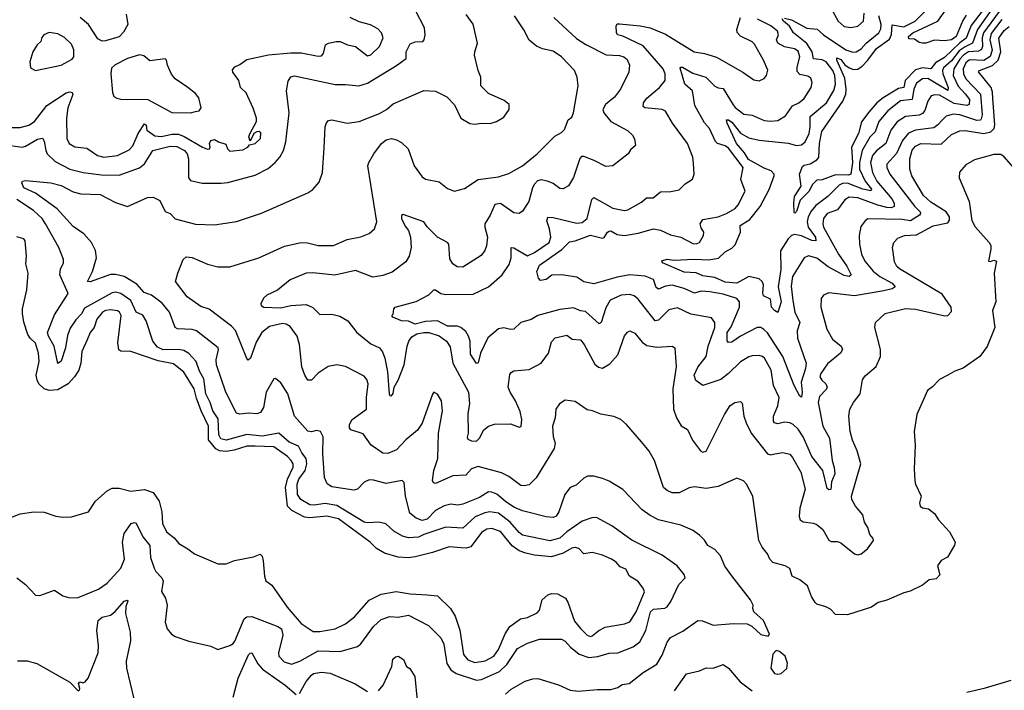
# Model space of a CAD drawing. Extents: x 1933546 to 2138868, y 524910 to 667279.
# Tile 224 of 256: x 2041121 to 2046906, y 607144 to 611083. Entities that reach past the tile are written whole.
import ezdxf

# ---------------------------------------------------------------- set-up
doc = ezdxf.new("R2010")
doc.units = 0

msp = doc.modelspace()

# ---------------------------------------------------------------- linework, layer by layer
at = {"layer": '0CON10XD'}
for points in [[(2046806.4, 611175), (2046711.6, 611048.4), (2046695, 611008.9), (2046682, 610975), (2046645, 610948), (2046555, 610861.6), (2046500.8, 610829.2), (2046475, 610794.6), (2046425, 610801.2), (2046385, 610788.4), (2046323.1, 610725), (2046314.8, 610685.2), (2046285, 610678.8), (2046194.8, 610625), (2046156.8, 610595), (2046109.6, 610540.4), (2046067.2, 610482.8), (2046050, 610415), (2046008.8, 610335), (2046013.6, 610245), (2046003.3, 610175), (2045989.6, 610170.4), (2045915, 610172.3), (2045835, 610143.1), (2045805, 610140), (2045778.6, 610115), (2045756.5, 610073.5), (2045706.7, 610023.3), (2045685, 609956), (2045675, 609947.5), (2045670.7, 609950.7), (2045668.9, 610005), (2045673.3, 610045), (2045711.5, 610105), (2045703.4, 610175), (2045719.8, 610220.2), (2045730.7, 610229.3), (2045765, 610236.2), (2045805, 610260.4), (2045816.3, 610273.6), (2045820.6, 610355), (2045833.5, 610426.5), (2045956.5, 610603.5), (2045974, 610646), (2045977.7, 610675), (2045968.6, 610738.6), (2045921.8, 610845), (2045921.4, 610858.6), (2045945, 610849.2), (2045968.5, 610818.5), (2045995, 610800.2), (2046020.7, 610790.7), (2046045, 610792.4), (2046070.3, 610809.7), (2046103.3, 610845), (2046155, 610914.7), (2046231, 610969), (2046243.8, 610996.2), (2046246.5, 611053.5), (2046315, 611040.4), (2046381.2, 611075), (2046539.8, 611235)], [(2046842.4, 611157.6), (2046748.7, 611025), (2046718.3, 610945), (2046675, 610924.5), (2046640.8, 610899.2), (2046595, 610841.7), (2046549.4, 610800.6), (2046542.3, 610785), (2046544.5, 610765), (2046575.8, 610684.2), (2046575, 610667.5), (2046456.9, 610736.9), (2046424.3, 610735.7), (2046389.8, 610710.2), (2046374.8, 610675.2), (2046364.8, 610615.2), (2046295, 610606.8), (2046222, 610548), (2046169.5, 610485), (2046146.3, 610425), (2046116.7, 610393.3), (2046071.5, 610315), (2046055.4, 610245), (2046054.2, 610205), (2046087.4, 610135), (2046125, 610087.1), (2046122.3, 610077.7), (2046075, 610088.6), (2045985, 610122), (2045955, 610120.5), (2045935, 610112), (2045868.8, 610045), (2045798.1, 609991.9), (2045770.9, 609959.1), (2045753.2, 609925), (2045748.5, 609895), (2045753.4, 609865), (2045797.4, 609805), (2045799.2, 609785), (2045775, 609786.8), (2045715, 609814.2), (2045672.3, 609822.3), (2045655, 609815.8), (2045636.7, 609795), (2045590.7, 609725), (2045593.8, 609615), (2045576.5, 609515), (2045594.3, 609425), (2045575, 609362.9), (2045555, 609374.6), (2045537.9, 609395), (2045532, 609442), (2045491.1, 609461.1), (2045486.6, 609476.6), (2045491, 609525), (2045483.4, 609545), (2045465, 609561.2), (2045405, 609574.2), (2045335.4, 609534.6), (2045265, 609541.1), (2045205, 609569.1), (2045135, 609578.6), (2045095, 609596.9), (2045025, 609600.8), (2044898, 609655), (2044893.3, 609666.7), (2044925, 609676.9), (2044965, 609670), (2045085, 609676.2), (2045168, 609672)], [(2045888.1, 611148.1), (2045928.9, 611075), (2045965, 611043.8), (2046005, 611036.2), (2046045.3, 611044.7), (2046078.2, 611075), (2046081.9, 611121.9)], [(2046681, 611109), (2046661.2, 611078.8), (2046622.1, 610985), (2046595, 610964.8), (2046555, 610958.1), (2046495, 610963.3), (2046445, 610944.4), (2046425, 610944.2), (2046405, 610950), (2046378.6, 610968.6), (2046345, 610970.8), (2046342.9, 610985), (2046367.8, 611005), (2046515.6, 611074.4), (2046586.3, 611173.7)], [(2041025, 610350.7), (2041135, 610334), (2041155, 610339.3), (2041225, 610380.8), (2041255, 610386.9), (2041265, 610370), (2041274, 610315), (2041283.1, 610295), (2041330.1, 610250.1), (2041416, 610206), (2041495, 610186.2), (2041602.6, 610172.6), (2041705, 610170.4), (2041825, 610212), (2041855, 610237.3), (2041904.3, 610315), (2042005, 610341.1), (2042045, 610338.6), (2042089.6, 610315), (2042106.1, 610295), (2042113.4, 610265), (2042113.8, 610155), (2042125, 610139.4), (2042193, 610123), (2042305, 610121.9), (2042345, 610127.1), (2042505, 610169.5), (2042580.8, 610209.2), (2042622.9, 610245), (2042650, 610275), (2042671.9, 610315), (2042684.4, 610365), (2042704.5, 610535), (2042689.3, 610665), (2042697.6, 610722.4), (2042715, 610747.3), (2042735, 610752.3), (2042975, 610701.8), (2043035, 610702.7), (2043114.5, 610694.5), (2043165, 610710), (2043335, 610814.4), (2043391.5, 610855), (2043391.7, 610895), (2043415, 610940.3), (2043445, 610953.4), (2043490, 610955), (2043498, 610965), (2043504.2, 610995), (2043500, 611035), (2043446.9, 611136.9)], [(2041075, 610450.2), (2041125, 610449.8), (2041175, 610463.6), (2041207.3, 610485), (2041281, 610579), (2041395, 610653.8), (2041415, 610658.5), (2041429.2, 610655), (2041434.4, 610644.4), (2041404.2, 610565), (2041395.3, 610505), (2041397.9, 610385), (2041411.1, 610355), (2041445.9, 610335.9), (2041515, 610329.1), (2041578.9, 610285), (2041615, 610276.2), (2041695.6, 610284.4), (2041765, 610317.9), (2041786.9, 610343.1), (2041817.1, 610415), (2041855, 610471.9), (2041865, 610463.3), (2041867.5, 610435), (2041915, 610401), (2041955, 610396.6), (2042015, 610410.8), (2042055, 610410.3), (2042087.6, 610397.6), (2042195, 610333.4), (2042225, 610323.3), (2042235.5, 610324.5), (2042240.8, 610335), (2042235.8, 610355), (2042245, 610373.8), (2042265, 610380), (2042290, 610365), (2042332.3, 610352.3), (2042341.9, 610325), (2042355, 610311.5), (2042432.1, 610317.9), (2042462.5, 610335), (2042471.7, 610348.3), (2042505, 610356.2), (2042535.6, 610385), (2042538.6, 610418.6), (2042526.1, 610426.1), (2042515, 610424), (2042496.1, 610413.9), (2042475, 610370), (2042467.5, 610395), (2042473, 610413), (2042512.5, 610485), (2042512.5, 610505), (2042493.6, 610563.6), (2042452.7, 610652.7), (2042419.2, 610685), (2042409.5, 610725), (2042374.2, 610775), (2042371.7, 610788.3), (2042384.6, 610805.4), (2042415, 610819.4), (2042455, 610848.9), (2042583.1, 610876.9), (2042715, 610888.9), (2042775, 610888.2), (2042875, 610868.5), (2042895, 610871.4), (2042906.2, 610885), (2042918.8, 610935), (2042935, 610945.7), (2042980, 610955), (2043005, 610954.3), (2043046.3, 610936.3), (2043095, 610924.7), (2043165, 610870), (2043185, 610877.5), (2043235.6, 610925), (2043256.6, 610976.6), (2043247.5, 611005), (2043225, 611029.2), (2043182.8, 611052.8), (2043115, 611070.8), (2043063.3, 611095)], [(2043975, 607122.5), (2044009.3, 607150.7), (2044091.1, 607198.9), (2044135, 607212.5), (2044165, 607213.5), (2044286.3, 607176.3), (2044355, 607145.8), (2044405, 607139.2), (2044515, 607149.2), (2044595, 607148.6), (2044635, 607161.4), (2044660.8, 607179.2), (2044701.2, 607185), (2044785, 607249.4), (2044865, 607298), (2044895, 607350.8), (2044925, 607428), (2044945, 607454.3), (2045017.8, 607492.2), (2045105, 607554.2), (2045132.7, 607552.7), (2045195, 607527.8), (2045315, 607536.7), (2045395, 607534.3), (2045421.7, 607521.7), (2045475, 607472), (2045518, 607462), (2045526.7, 607475), (2045491.4, 607555), (2045434.5, 607605), (2045428, 607625), (2045431.2, 607645), (2045415.5, 607675.5), (2045305, 607816), (2045263.4, 607873.4), (2045237.5, 607935), (2045205, 607972), (2045164.5, 607994.5), (2045145, 608026.7), (2045115.6, 608055.6), (2045073.8, 608085), (2045005, 608114.3), (2044875, 608145.4), (2044825, 608170.4), (2044778.1, 608205), (2044665, 608324.2), (2044585, 608372.9), (2044545, 608389.2), (2044495, 608402.9), (2044457.3, 608402.7), (2044435, 608391.2), (2044390.9, 608349.1), (2044355, 608335.5), (2044323.6, 608295), (2044288.3, 608191.7), (2044272.2, 608167.8), (2044255, 608159.5), (2044215, 608162.9), (2044075, 608197.8), (2044025, 608220), (2043975, 608253.2), (2043925, 608296.4), (2043895, 608308.4), (2043875, 608309.3), (2043823.1, 608276.9), (2043725, 608237.6), (2043695, 608231.2), (2043655, 608237.8), (2043615, 608228), (2043565, 608200.8), (2043515, 608148.7), (2043485, 608142.1), (2043450, 608155), (2043413.2, 608185), (2043387.9, 608285), (2043380, 608365), (2043367.5, 608377.5), (2043275, 608358.2), (2043198.9, 608378.9), (2043175, 608379.6), (2043145, 608366.2), (2043105, 608325.6), (2043085, 608320), (2042955, 608338.5), (2042927.3, 608357.3), (2042912.9, 608395), (2042903.1, 608535), (2042903.4, 608633.4), (2042888.6, 608665), (2042865, 608669.6), (2042835, 608662), (2042815, 608666.4), (2042735.4, 608755), (2042696.1, 608886.1), (2042655, 608950.5), (2042625, 608975.7), (2042615, 608973.3), (2042568.5, 608895), (2042553.3, 608805), (2042536, 608775), (2042515, 608768.9), (2042465, 608772.8), (2042415.5, 608765.5), (2042395, 608772), (2042331.6, 608895), (2042277.5, 609055), (2042274.6, 609085), (2042289.4, 609145), (2042286.7, 609155), (2042160.8, 609255), (2042135, 609263.2), (2042048, 609268), (2042034.6, 609274.6), (2042000.4, 609365), (2041957.4, 609417.4), (2041894.8, 609464.8), (2041851.6, 609481.6), (2041810.3, 609530.3), (2041735.4, 609575.4), (2041685, 609587.3), (2041654.1, 609585.9), (2041535, 609543.5), (2041518.8, 609545), (2041548.2, 609605), (2041572.7, 609685), (2041566.7, 609726.7), (2041543.5, 609775), (2041497.8, 609825), (2041435, 609868.5), (2041341.3, 609971.3), (2041213.5, 610063.5), (2041145, 610094.5), (2041134.3, 610125), (2041137.5, 610135), (2041155, 610139.4), (2041304.6, 610125.4), (2041365, 610109.7), (2041435, 610071.6), (2041480.5, 610059.5), (2041595, 610056.7), (2041685, 610009.2), (2041755, 609985.5), (2041871.6, 610038.4), (2041905, 610040.9), (2041945, 610020.4), (2041975, 609957.1), (2042005.3, 609945.3), (2042034.1, 609914.1), (2042155, 609882.5), (2042265, 609877.9), (2042395, 609898.5), (2042542.8, 609947.2), (2042814.3, 610065.7), (2042844.3, 610085.7), (2042881.2, 610128.8), (2042900.8, 610185), (2042909.4, 610330.6), (2042916.4, 610453.6), (2042923.6, 610476.4), (2042935, 610490), (2042955, 610495.8), (2043045, 610475.7), (2043115.9, 610485.9), (2043235, 610532.7), (2043275.7, 610555), (2043315, 610588.9), (2043495, 610668.1), (2043565, 610662.9), (2043630.3, 610630.3), (2043675, 610582.5), (2043713.3, 610505), (2043765, 610473.8), (2043795, 610468.8), (2043835, 610476.2), (2043885, 610474), (2043922.5, 610485), (2043965, 610511.2), (2043996.7, 610555), (2043996.7, 610585), (2043967.7, 610607.7), (2043875, 610650), (2043830, 610695), (2043830, 610745), (2043814, 610785), (2043794.2, 610875), (2043794.4, 610895), (2043810, 610945), (2043785, 611056.7), (2043744.4, 611114.4)], [(2041746.4, 611115), (2041756.2, 611055), (2041730.8, 611009.2), (2041705, 610982.5), (2041625, 610958.5), (2041605, 610956.4), (2041581.2, 610971.2), (2041526, 611055), (2041475.9, 611095.9)], [(2044773.4, 608603.4), (2044686.7, 608705), (2044652.5, 608735), (2044612.3, 608752.3), (2044535, 608765.8), (2044486.4, 608786.4), (2044455, 608792.5), (2044385, 608840), (2044325, 608848), (2044293, 608827), (2044272, 608795), (2044267.5, 608745), (2044252.3, 608695), (2044255.6, 608635), (2044267.5, 608595), (2044262.2, 608565), (2044155, 608392), (2044115, 608350.6), (2044085.4, 608344.6), (2044065, 608348.2), (2043995, 608400.5), (2043952.5, 608422.5), (2043815, 608458.5), (2043775, 608444.4), (2043741.8, 608408.2), (2043665, 608403.6), (2043565, 608358.6), (2043552.7, 608362.7), (2043546.7, 608376.7), (2043554.4, 608434.4), (2043578.5, 608505), (2043581.1, 608655), (2043606.2, 608785), (2043598.5, 608845), (2043575, 608884), (2043555, 608895.8), (2043545.6, 608884.4), (2043486.6, 608713.4), (2043457.9, 608672.1), (2043389.2, 608615), (2043335, 608556.9), (2043285, 608535.6), (2043255, 608537.8), (2043185.8, 608585), (2043139.8, 608649.8), (2043066.2, 608675), (2043058.9, 608685), (2043059.1, 608705), (2043075, 608735.7), (2043158.5, 608795), (2043157.8, 608865), (2043168.5, 608945), (2043160.6, 608970.6), (2043145, 608990), (2043035.5, 609045.5), (2042985, 609055.7), (2042933.4, 609046.6), (2042875, 609007.5), (2042835, 608966.2), (2042815, 608966.2), (2042796.7, 608995), (2042778.5, 609045), (2042764.5, 609175), (2042752.2, 609225), (2042710.2, 609280.2), (2042686, 609295), (2042665, 609298.5), (2042589.5, 609280.5), (2042544.4, 609245.6), (2042511, 609189), (2042477.1, 609095), (2042464.3, 609084.3), (2042455, 609093.3), (2042388.4, 609258.4), (2042365, 609282.7), (2042235, 609383.5), (2042185, 609398.1), (2042104.3, 609455), (2042036, 609545), (2042050.8, 609595), (2042081.2, 609675), (2042100, 609690), (2042134.4, 609685.6), (2042225, 609647.5), (2042285, 609631.1), (2042355, 609632.2), (2042525.4, 609684.6), (2042677.2, 609752.8), (2042775.6, 609774.4), (2042812.4, 609772.4), (2042875, 609757.1), (2042965, 609756.9), (2043045, 609791.5), (2043125, 609807.1), (2043175, 609827.5), (2043206.2, 609855), (2043220, 609895), (2043167.1, 610225), (2043172.5, 610245), (2043202.2, 610295), (2043247.5, 610355), (2043275, 610378.2), (2043305, 610384.5), (2043335, 610376.5), (2043365, 610360.8), (2043404.4, 610324.4), (2043438.6, 610225), (2043485, 610160.8), (2043505, 610145.8), (2043585, 610130.8), (2043635, 610092), (2043675, 610076), (2043735, 610090.8), (2043815, 610144.3), (2043935, 610159.5), (2043995, 610179.4), (2044075, 610224.5), (2044161.8, 610295), (2044265, 610399.5), (2044305, 610421.1), (2044322.3, 610437.7), (2044344.4, 610495), (2044365, 610510), (2044374.6, 610535.4), (2044403.1, 610695), (2044395.5, 610745.5), (2044380, 610785), (2044305, 610864.4), (2044255, 610898.9), (2044192.8, 610912.8), (2044158.1, 610928.1), (2044115, 610962.5), (2044083.2, 611023.2), (2044028.5, 611105)], [(2044260, 611095), (2044393.1, 610973.1), (2044447.8, 610937.8), (2044566.9, 610876.9), (2044645, 610872.5), (2044671.2, 610865), (2044689.7, 610849.7), (2044704.2, 610815), (2044700.6, 610775), (2044651.1, 610675), (2044615, 610627.8), (2044562.5, 610585), (2044547.3, 610555), (2044553.6, 610535), (2044594.2, 610484.2), (2044692, 610432), (2044722, 610405), (2044734.1, 610384.1), (2044738.8, 610345), (2044710.6, 610319.4), (2044695.6, 610294.4), (2044605, 610224), (2044565, 610220.8), (2044496.1, 610256.1), (2044435, 610280), (2044421.3, 610278.7), (2044412.3, 610267.7), (2044374.6, 610155.4), (2044345, 610107.5), (2044315, 610089.4), (2044295, 610090.6), (2044255, 610121.1), (2044221.2, 610135), (2044185, 610141.5), (2044164.1, 610135.9), (2044145, 610117.8), (2044133.7, 610096.3), (2044112.9, 610015), (2044075, 609959.2), (2044055, 609945.7), (2044025, 609948.1), (2043945, 610004.4), (2043912.8, 609997.2), (2043885.4, 609935), (2043853.8, 609885), (2043853.1, 609865), (2043869.1, 609805), (2043864.4, 609755), (2043853.4, 609726.6), (2043832.5, 609697.5), (2043725, 609630), (2043692, 609632), (2043665, 609650), (2043648.3, 609678.3), (2043642.5, 609765), (2043633.8, 609775), (2043575, 609805.6), (2043515.8, 609865.8), (2043495, 609896.5), (2043375, 609939.2), (2043365, 609932.5), (2043363.8, 609915), (2043385, 609870), (2043404.7, 609844.7), (2043417.5, 609805), (2043420.4, 609745), (2043410, 609695), (2043390, 609660), (2043308.9, 609601.1), (2043255, 609581.4), (2043195, 609570.6), (2043095, 609609.6), (2042972.4, 609582.4), (2042843.1, 609596.9), (2042805, 609593.6), (2042710.8, 609555), (2042635.4, 609494.6), (2042573.3, 609465), (2042553, 609447), (2042537.5, 609415), (2042540, 609405), (2042555, 609394), (2042655, 609390.9), (2042714.7, 609405.3), (2042805, 609410), (2042842.9, 609392.9), (2042885, 609350.6), (2042955.8, 609354.2), (2043001.5, 609341.5), (2043050, 609315), (2043102, 609245), (2043185, 609179.4), (2043235, 609155.7), (2043252.9, 609132.9), (2043267.2, 609095), (2043281.2, 609015), (2043291.9, 608885), (2043295, 608876.7), (2043305, 608873.3), (2043315, 608887.5), (2043321.9, 608925), (2043344.5, 608965), (2043379.6, 609055), (2043397.2, 609165), (2043407.4, 609195), (2043425, 609219.7), (2043455, 609237.3), (2043495, 609246.5), (2043525, 609245.2), (2043586.3, 609226.3), (2043629.5, 609195), (2043650.9, 609160.9), (2043666.4, 609066.4), (2043758.2, 608895), (2043762.9, 608827.1), (2043755, 608770), (2043755.5, 608655), (2043750.6, 608630.6), (2043755, 608620), (2043775, 608610), (2043805, 608608.1), (2043823.1, 608625), (2043848, 608675), (2043876.2, 608695), (2043911.7, 608708.3), (2044005, 608710), (2044055, 608690.8), (2044066.9, 608693.1), (2044070.5, 608735), (2044060.9, 608780.9), (2044034.6, 608844.6), (2044001.9, 608895), (2043990.6, 608925), (2044001.2, 608998.8), (2044008.3, 609011.7), (2044025, 609021.2), (2044115, 609029.1), (2044185.7, 609065), (2044227.8, 609125), (2044245, 609191.2), (2044268, 609215), (2044335, 609230), (2044366.1, 609206.1), (2044415, 609202.9), (2044437.8, 609175), (2044500.2, 609060.2), (2044521.7, 609041.7), (2044545, 609036.9), (2044587.4, 609062.6), (2044635.6, 609115), (2044675, 609226.7), (2044691.7, 609248.3), (2044705.8, 609255.8), (2044735, 609242), (2044778.2, 609188.2), (2044805, 609170), (2044865, 609160.4), (2044955, 609165.7), (2044970, 609155), (2044977.5, 609045), (2044958.2, 608915), (2044963.3, 608795), (2044980, 608745), (2045007.9, 608697.9), (2045045, 608676.2), (2045073.6, 608613.6), (2045120.7, 608550.7), (2045135, 608542.9), (2045155, 608548.8), (2045262.9, 608765), (2045295, 608816.7), (2045322.5, 608835), (2045355, 608841.2), (2045365, 608830), (2045375.8, 608755), (2045389.5, 608715), (2045419.6, 608655), (2045515, 608533.3), (2045535, 608527.9), (2045557.2, 608532.8), (2045605, 608541.2), (2045645, 608530.6), (2045661.7, 608511.7), (2045710, 608425), (2045736.7, 608325), (2045704.6, 608215), (2045701.1, 608165), (2045705.8, 608145), (2045724.6, 608134.6), (2045785, 608126.9), (2045807, 608117), (2045839.2, 608089.2), (2045875, 608025.8), (2045888.3, 608018.3), (2045925, 608017.8), (2045945, 608010), (2046026.4, 607946.4), (2046045, 607940), (2046065, 607945.5), (2046101.8, 607975), (2046137.1, 608025), (2046135.7, 608035), (2046115, 608060), (2046105, 608100.8), (2046085, 608132.5), (2046075.3, 608175), (2046030.8, 608225), (2046009.1, 608265), (2046008.7, 608285), (2046062.3, 608475), (2046041.8, 608551.8), (2046013.8, 608613.8), (2046001.1, 608665), (2045992.2, 608755), (2045998.1, 608795), (2046019.4, 608835), (2046059.2, 608885), (2046072.6, 608967.4), (2046089.3, 608990.7), (2046153.1, 609046.9), (2046177.5, 609105), (2046178.9, 609145), (2046144.2, 609275), (2046150, 609305), (2046205, 609357.1), (2046325, 609386.2), (2046383.4, 609383.4), (2046556.2, 609343.8), (2046575, 609345.6), (2046595, 609370), (2046593.8, 609395), (2046540.2, 609470.2), (2046289.2, 609619.1), (2046273.9, 609633.9), (2046260.4, 609660.4), (2046248.8, 609745), (2046256.5, 609775), (2046280.8, 609799.1), (2046320, 609815), (2046389.9, 609820.1), (2046488.2, 609871.8), (2046575, 609890), (2046584.7, 609905), (2046583.6, 609925), (2046563.6, 609953.6), (2046475, 610010.5), (2046430.8, 610050.8), (2046363.1, 610165), (2046351.1, 610205), (2046350.8, 610265), (2046365, 610316.2), (2046385, 610339.4), (2046415, 610355.2), (2046535, 610352.4), (2046595, 610408.2), (2046645, 610430), (2046675, 610431.6), (2046785, 610415.2), (2046825.8, 610424.2), (2046845.5, 610444.5), (2046850.7, 610465), (2046839.2, 610620.8), (2046837.3, 610657.3), (2046828.3, 610685), (2046754, 610776), (2046759.4, 610785), (2046836.4, 610813.6), (2046869.2, 610845), (2046885.7, 610895), (2046872.8, 610975), (2046905, 611018.7), (2046935, 611043.9)], [(2046890.5, 611085), (2046828.4, 611001.6), (2046820.1, 610965), (2046835.1, 610904.9), (2046823, 610867), (2046785, 610843.9), (2046702.1, 610848), (2046680.3, 610829.7), (2046664.9, 610795), (2046665.7, 610765.7), (2046680.4, 610735), (2046766.3, 610646.3), (2046775.1, 610525), (2046769.9, 610500.1), (2046765, 610493.7), (2046745, 610491.6), (2046645, 610524), (2046605, 610528.3), (2046565, 610516.8), (2046538.7, 610491.3), (2046516.2, 610465), (2046491.5, 610448.5), (2046385, 610434.3), (2046343.4, 610416.6), (2046306.9, 610373.1), (2046272.9, 610297.1), (2046215.3, 610234.7), (2046214.7, 610215), (2046232.9, 610175), (2046380.3, 609985), (2046410.6, 609955), (2046414, 609945), (2046406.7, 609935), (2046355, 609901.5), (2046305, 609909.8), (2046105, 609913.3), (2046087.4, 609902.6), (2046062, 609868), (2046053.3, 609815), (2046054.5, 609765.5), (2046067.5, 609705), (2046085.7, 609665.7), (2046135, 609605.9), (2046173.6, 609575), (2046246.7, 609535), (2046264, 609515), (2046247.5, 609502.5), (2046198.9, 609491.1), (2046025, 609462), (2045875, 609478.6), (2045843.3, 609465), (2045830, 609445), (2045828.5, 609395), (2045863.3, 609265), (2045896, 609206), (2045946.7, 609165), (2045954.4, 609145.6), (2045944.4, 609125), (2045868, 609062), (2045827.9, 609005), (2045822.5, 608985), (2045833.5, 608965), (2045856.4, 608945), (2045865.5, 608925), (2045859.3, 608910.7), (2045820.4, 608869.6), (2045812.5, 608835), (2045839.5, 608695), (2045878.7, 608625), (2045894.7, 608495), (2045906.8, 608453.2), (2045909.4, 608415), (2045890.9, 608369.1), (2045886.4, 608323.6), (2045875, 608320.9), (2045865, 608329.4), (2045838.8, 608435), (2045775, 608517.1), (2045725, 608633.6), (2045695, 608677.5), (2045665, 608706.2), (2045645.8, 608715.8), (2045615, 608718.5), (2045575, 608709.5), (2045556, 608715), (2045548.9, 608725), (2045548.9, 608755), (2045576.2, 608815), (2045584, 608865), (2045548.9, 608935), (2045536.2, 609025), (2045496.5, 609095), (2045485, 609105.5), (2045465, 609110.5), (2045425, 609109.4), (2045405, 609102.5), (2045355, 609072.9), (2045285.9, 609004.1), (2045240.4, 608969.6), (2045135, 608934.2), (2045094.4, 608964.4), (2045084.7, 608995), (2045105, 609041.5), (2045153.6, 609105), (2045166.7, 609165), (2045205.4, 609275), (2045204.4, 609305), (2045185, 609331.4), (2045063.7, 609353.7), (2044985, 609391.2), (2044935, 609379.5), (2044875, 609318.5), (2044855, 609313.6), (2044755, 609442.5), (2044730.6, 609460.6), (2044705, 609468.2), (2044655, 609465.3), (2044591.1, 609435), (2044565, 609390.8), (2044537.1, 609305), (2044525, 609296.7), (2044445, 609369.1), (2044415, 609373.8), (2044375, 609390.9), (2044295, 609380.8), (2044165, 609346.1), (2044127, 609323), (2044065.4, 609304.6), (2044024.6, 609265.4), (2044005, 609263.8), (2043966.3, 609273.7), (2043935, 609267.3), (2043871.1, 609215), (2043828.5, 609125), (2043815, 609066.7), (2043805, 609064.2), (2043769, 609119), (2043767.5, 609195), (2043757.8, 609225), (2043741.9, 609251.9), (2043713.3, 609275), (2043693.2, 609283.2), (2043635, 609283.7), (2043575, 609313.9), (2043505, 609310.3), (2043444.6, 609294.6), (2043405, 609311.8), (2043365, 609314.3), (2043312.5, 609335), (2043307.5, 609345), (2043316.2, 609353.8), (2043318.8, 609385), (2043326.7, 609395), (2043451.2, 609428.8), (2043525, 609467.5), (2043555, 609496), (2043565, 609495.8), (2043595, 609475.7), (2043625, 609469.1), (2043785, 609471.9), (2043875.5, 609514.5), (2043955, 609583.8), (2043997.1, 609645), (2044007.9, 609685), (2044008.8, 609745), (2044025, 609742.7), (2044105, 609695.4), (2044145, 609715.4), (2044231.1, 609775), (2044242.5, 609805), (2044234.1, 609855), (2044217.9, 609902.1), (2044225, 609923.1), (2044255, 609921.8), (2044395, 609887.1), (2044425, 609892.5), (2044455.3, 609915), (2044482.5, 610027.5), (2044495, 610038.1), (2044605, 609976.4), (2044675, 609963.3), (2044695, 609967.1), (2044775, 610011.5), (2044803.8, 610036.2), (2044842.7, 610037.3), (2044885, 610071.4), (2044946.8, 610073.2), (2044996.6, 610083.4), (2045031.7, 610118.3), (2045073.6, 610146.4), (2045083.6, 610176.4), (2045079.5, 610239.5), (2045075.5, 610275), (2045045.5, 610355), (2044956.7, 610475), (2044916.2, 610546.2), (2044895, 610555.6), (2044794.6, 610564.6), (2044783.6, 610573.6), (2044786.2, 610595), (2044805, 610622.5), (2044880.6, 610685), (2044912.7, 610725), (2044913.8, 610765), (2044901.3, 610795), (2044785, 610928.5), (2044665, 610987.1), (2044633.3, 610995), (2044627.1, 611007.1), (2044625.6, 611044.4), (2044632.2, 611057.8), (2044645, 611059.1), (2044767.2, 611047.2), (2044825, 611034.6), (2044915, 610998.8), (2045084.7, 610894.7), (2045145, 610884.7), (2045215, 610862.7), (2045368.8, 610775), (2045435, 610728.8), (2045465, 610723.8), (2045495, 610736.7), (2045508, 610755), (2045515.6, 610785.6), (2045490.8, 610845), (2045438.5, 610938.5), (2045423.8, 610953.8), (2045355, 610985.4), (2045336.8, 611006.8), (2045335.3, 611025), (2045356.2, 611095)], [(2046875, 611130.6), (2046783, 611005), (2046775, 610976), (2046777.4, 610925), (2046772, 610908), (2046755, 610898.5), (2046695, 610894), (2046666.5, 610875), (2046645, 610850.2), (2046609.6, 610795), (2046605.4, 610755.4), (2046635, 610692.5), (2046675, 610648.3), (2046701.3, 610615), (2046699.1, 610585), (2046685, 610579.6), (2046611, 610591), (2046525, 610640.2), (2046497.4, 610642.6), (2046477.1, 610635), (2046456.8, 610605), (2046439.6, 610550.4), (2046425, 610532.7), (2046405, 610522.9), (2046325, 610514.8), (2046276.5, 610483.5), (2046240, 610435), (2046210, 610355), (2046155, 610312.5), (2046131, 610285), (2046120, 610245), (2046131.6, 610185), (2046157.2, 610135), (2046245, 610030.7), (2046258.3, 610005), (2046258.5, 609985), (2046241.1, 609978.9), (2046215, 609980.8), (2046162.9, 609992.9), (2046045, 610035.9), (2045995, 610041.2), (2045969.6, 610025), (2045925, 609966.1), (2045865, 609945.4), (2045844.4, 609914.4), (2045838.9, 609885), (2045843.7, 609865), (2045930.9, 609705), (2045980, 609635), (2046005.5, 609585), (2045994.6, 609575.4), (2045965, 609580), (2045870.9, 609630.9), (2045805, 609681.6), (2045755, 609695.4), (2045729.4, 609685), (2045662.3, 609575), (2045652.8, 609517.2), (2045663.3, 609433.3), (2045675.7, 609365.7), (2045703.8, 609305), (2045688.9, 609255), (2045691.7, 609211.7), (2045741.6, 609065), (2045738.1, 609035), (2045711.6, 608955), (2045718.9, 608895), (2045715, 608866.7), (2045705, 608872), (2045670.8, 608935), (2045604.3, 609105), (2045515, 609242.9), (2045493.6, 609263.6), (2045475, 609274.5), (2045454, 609276), (2045356.7, 609225), (2045305, 609189.2), (2045285, 609188), (2045277.5, 609197.5), (2045276.8, 609245), (2045300.2, 609279.8), (2045349.4, 609395), (2045350, 609425), (2045334.2, 609445), (2045255, 609470), (2045175, 609485.2), (2045125, 609487.8), (2045085, 609477.8), (2045025, 609505.2), (2044955, 609523.1), (2044915, 609518.6), (2044875, 609500), (2044861, 609511), (2044845, 609557.9), (2044795, 609577.1), (2044705, 609584.8), (2044631.5, 609571.5), (2044495, 609532.5), (2044435, 609543.3), (2044395, 609570), (2044305, 609584.2), (2044247.7, 609582.3), (2044215, 609556.7), (2044181.7, 609551.7), (2044170, 609565), (2044158.8, 609605), (2044175, 609641.4), (2044307.2, 609732.7), (2044352, 609778), (2044385, 609783.6), (2044475, 609817.6), (2044545, 609800), (2044555, 609804.3), (2044574.4, 609835), (2044585, 609841.9), (2044595, 609842.9), (2044632.2, 609822.2), (2044675, 609815.2), (2044755, 609829), (2044845, 609854.6), (2044885, 609846.8), (2044945, 609819), (2045006.1, 609806.1), (2045075, 609769.1), (2045095, 609766.2), (2045115.6, 609775), (2045139.4, 609815), (2045140, 609835), (2045125, 609860), (2045118.1, 609885), (2045135, 609908.6), (2045224.2, 609925.8), (2045274.2, 609945), (2045324.4, 609975), (2045342.1, 609995), (2045382.7, 610075), (2045358.2, 610145), (2045372.3, 610215), (2045285, 610327.5), (2045265, 610342.8), (2045221.4, 610355), (2045208.3, 610368.3), (2045173.2, 610443.2), (2045145, 610478.1), (2045088.3, 610578.3), (2045074.7, 610664.7), (2045028, 610705), (2045002.4, 610797.6), (2045006, 610804), (2045015, 610803.3), (2045075, 610768.9), (2045151.4, 610745), (2045205, 610692.2), (2045225, 610682.1), (2045255, 610677.9), (2045313.6, 610583.6), (2045325, 610567.9), (2045375, 610528.8), (2045425, 610522.3), (2045495, 610490), (2045535, 610486.4), (2045575, 610491.5), (2045621.2, 610518.8), (2045662.2, 610577.8), (2045698.1, 610595), (2045729.9, 610620.1), (2045770.6, 610685), (2045776.9, 610715), (2045769.4, 610739.4), (2045751.3, 610751.3), (2045705, 610761.1), (2045689.5, 610779.5), (2045688.1, 610805), (2045704.7, 610865), (2045695, 610898.9), (2045672.4, 610912.4), (2045615, 610923.8), (2045574.9, 610944.9), (2045566.6, 610965), (2045579, 610995), (2045573.2, 611015), (2045535, 611047.2), (2045455.2, 611085.2)], [(2045168, 609672), (2045227.2, 609682.8), (2045265, 609719.6), (2045305, 609741.6), (2045325, 609760), (2045356.2, 609835), (2045353.8, 609875), (2045410.4, 609909.6), (2045471.2, 609985), (2045524.7, 610085), (2045553.3, 610165), (2045553.6, 610175), (2045536.8, 610195), (2045495, 610210), (2045402.2, 610262.2), (2045380.4, 610300.4), (2045332.5, 610355), (2045276.7, 610475), (2045274.2, 610495), (2045285, 610494.6), (2045305, 610481.2), (2045355, 610416.8), (2045405, 610388.9), (2045465, 610375.3), (2045636.9, 610356.9), (2045685, 610344.1), (2045715, 610347.5), (2045735, 610365.6), (2045759, 610415), (2045766.2, 610453.8), (2045765.3, 610515), (2045861.8, 610595), (2045905, 610667.5), (2045914.8, 610705), (2045910.3, 610755), (2045898.4, 610785), (2045858.7, 610835), (2045835, 610847.6), (2045785, 610853.1), (2045777.4, 610895), (2045745, 610943.8), (2045666.4, 611005), (2045644.3, 611044.3), (2045608.2, 611075), (2045601.1, 611088.9)], [(2045615, 611091.5), (2045655, 611082), (2045745, 611032.9), (2045807.1, 611027.1), (2045843.1, 610993.1), (2045974.6, 610905), (2046015, 610892.9), (2046035.2, 610894.8), (2046065, 610911.6), (2046095.2, 610945), (2046168.9, 611005), (2046181, 611029), (2046182.4, 611055), (2046168.7, 611105)], [(2041215, 610783.8), (2041365, 610816), (2041428.8, 610851.2), (2041440, 610865), (2041440, 610905), (2041425, 610940), (2041385, 610977.5), (2041345, 611000.8), (2041295, 611008), (2041262.5, 610995), (2041251.2, 610978.8), (2041245.8, 610954.2), (2041223.8, 610935), (2041198.8, 610895), (2041181.2, 610835), (2041185, 610800), (2041215, 610783.8)], [(2042125, 610536.7), (2042155, 610543.3), (2042175, 610547.5), (2042187.5, 610565), (2042173.8, 610625), (2042155, 610648.8), (2042110, 610685), (2042034, 610735), (2042013.2, 610763.2), (2041990, 610815), (2041983.8, 610845), (2041975, 610853.8), (2041885, 610841.4), (2041851.2, 610871.2), (2041825, 610876.7), (2041754.6, 610855.4), (2041681.7, 610818.3), (2041660.8, 610799.2), (2041656.2, 610765), (2041666.7, 610655), (2041675, 610632.5), (2041692.3, 610622.3), (2041716.4, 610616.4), (2041875, 610614.4), (2042015, 610538.8), (2042125, 610536.7)], [(2046975, 610198), (2046905, 610276.7), (2046885, 610291.2), (2046845, 610292), (2046730.9, 610259.1), (2046679.5, 610230.5), (2046642.3, 610187.7), (2046641.2, 610155), (2046700, 610015), (2046715, 609903.3), (2046735, 609866.2), (2046817.5, 609775), (2046826.4, 609756.4), (2046827.5, 609735), (2046812.5, 609665), (2046825, 609662.5), (2046845, 609670), (2046860, 609665), (2046846.2, 609595), (2046856.2, 609425), (2046836.7, 609375), (2046850, 609275), (2046805.6, 609164.4), (2046761.2, 609105), (2046665, 609036.2), (2046615, 609018.8), (2046573.9, 608996.1), (2046525, 608970), (2046483.9, 608926.1), (2046453.8, 608905), (2046391.2, 608765), (2046376.2, 608665), (2046382, 608585), (2046376.2, 608445), (2046380, 608375), (2046384.1, 608354.1), (2046416.7, 608285), (2046408, 608245), (2046412, 608225), (2046425, 608216.2), (2046460.7, 608210.7), (2046495, 608182.5), (2046520, 608145), (2046583.3, 608075), (2046616.2, 608015), (2046613.6, 607996.4), (2046573, 607927), (2046535, 607906.7), (2046512.5, 607875), (2046527, 607823), (2046505, 607800), (2046465, 607792.5), (2046425, 607762.5), (2046353.6, 607726.4), (2046315, 607717.5), (2046215, 607673.3), (2046165, 607660), (2046125, 607633.3), (2045985, 607586.7), (2045915, 607588.8), (2045885, 607620), (2045857.5, 607635), (2045805, 607651.2), (2045795, 607660), (2045774, 607695), (2045748.8, 607758.8), (2045704.1, 607794.1), (2045660, 607815), (2045645, 607858.8), (2045618.8, 607875), (2045545.6, 607895.6), (2045528, 607915), (2045515, 607946.2), (2045482.9, 607985), (2045463.7, 608023.7), (2045428, 608285), (2045391.2, 608355), (2045373.3, 608375), (2045335, 608391.2), (2045225, 608342.2), (2045155, 608330.5), (2045085, 608340), (2045055, 608333.3), (2044995, 608303.8), (2044954.5, 608304.5), (2044925, 608317.5), (2044904.3, 608335), (2044850.6, 608495), (2044818.9, 608548.9), (2044773.4, 608603.4)], [(2041105, 607804), (2041155, 607765.4), (2041215, 607703.3), (2041238.6, 607701.4), (2041325, 607733.3), (2041375, 607700), (2041415, 607686.7), (2041465, 607688.8), (2041585, 607739.2), (2041635, 607774.3), (2041715, 607860.8), (2041736.8, 607915), (2041724.6, 608015), (2041734.4, 608065), (2041776.6, 608123.4), (2041795, 608130), (2041805, 608126.7), (2041844.7, 608045), (2041886.8, 607995), (2041889.4, 607925), (2041910.8, 607860.9), (2041921.2, 607841.2), (2041955.5, 607805), (2041964.5, 607785), (2041953.8, 607725), (2041977.5, 607685), (2041988.5, 607645), (2041976.7, 607545), (2041986.7, 607505), (2042013.3, 607475), (2042035, 607461.2), (2042115, 607432), (2042245, 607403.8), (2042285, 607383.3), (2042355, 607408), (2042375, 607418.6), (2042385, 607432.5), (2042440, 607565), (2042455, 607575.9), (2042485, 607577), (2042638.3, 607518.3), (2042659.3, 607505), (2042667.7, 607467.7), (2042641.5, 607365), (2042644, 607345), (2042675, 607310.7), (2042717.5, 607297.5), (2042766.1, 607315), (2042875, 607377.1), (2043005, 607373), (2043105, 607401.1), (2043125, 607417.1), (2043200.1, 607519.9), (2043245, 607560), (2043295, 607577.1), (2043345, 607574.6), (2043406.4, 607586.4), (2043522, 607525), (2043595, 607453.1), (2043613.3, 607415), (2043631.1, 607301.1), (2043654.7, 607264.7), (2043685, 607243.1), (2043805, 607203.4), (2043835, 607207.4), (2043940, 607255), (2043982.8, 607295), (2044045, 607390), (2044105, 607420.6), (2044175, 607444.5), (2044305, 607444.4), (2044325, 607433.3), (2044357.1, 607397.1), (2044407.3, 607357.3), (2044465, 607336.8), (2044517.5, 607342.5), (2044585, 607363.1), (2044635, 607365.4), (2044725, 607398.8), (2044765, 607429.1), (2044799, 607495), (2044827.7, 607605), (2044845, 607620), (2044912.3, 607627.7), (2044925, 607634.7), (2044947.5, 607665), (2044993.6, 607766.4), (2045030, 607805), (2045024.4, 607824.4), (2044983.8, 607875), (2044895, 607938.5), (2044717.1, 608027.1), (2044600.9, 608110.9), (2044510.2, 608160.2), (2044481.8, 608158.2), (2044425, 608136.9), (2044335, 608074.7), (2044295, 608038.6), (2044235, 608022.3), (2044075.7, 608055), (2044055, 608071.1), (2044002.6, 608132.6), (2043935, 608183.9), (2043882.9, 608192.9), (2043853, 608187), (2043797, 608163), (2043725, 608096.3), (2043625, 608102.6), (2043495, 608059), (2043465, 608043.3), (2043405, 608040.3), (2043369.4, 608049.4), (2043319.3, 608079.3), (2043271.9, 608121.9), (2043231.2, 608131.2), (2043165, 608127.3), (2043145, 608131.8), (2042985, 608229.5), (2042915, 608242.1), (2042851.8, 608231.8), (2042825, 608233.5), (2042772.3, 608265), (2042752.6, 608295), (2042751.1, 608355), (2042761.6, 608385), (2042797.5, 608435), (2042808.3, 608475), (2042805.2, 608505.2), (2042779.6, 608539.6), (2042758.5, 608578.5), (2042705, 608602.6), (2042643.8, 608653.8), (2042545, 608636.8), (2042455, 608647.2), (2042335, 608612.6), (2042302.1, 608622.1), (2042290.4, 608645), (2042288, 608738), (2042256.4, 608786.4), (2042241.2, 608835), (2042215, 608885.6), (2042203.5, 608973.5), (2042178.2, 609018.2), (2042158.4, 609075), (2042115, 609121.8), (2042085, 609139.7), (2042055, 609145.2), (2041965, 609143.5), (2041930.1, 609160.1), (2041904.4, 609194.4), (2041863.7, 609313.7), (2041845, 609348.6), (2041805, 609365.4), (2041775, 609434.6), (2041715.5, 609474.5), (2041685, 609483.3), (2041665, 609479.6), (2041501.4, 609388.6), (2041483.6, 609355), (2041450.2, 609319.8), (2041418.5, 609271.5), (2041401.8, 609228.2), (2041390.7, 609155), (2041365, 609077.5), (2041345, 609063.8), (2041324.2, 609165), (2041290, 609225), (2041285.3, 609245), (2041325, 609349.6), (2041406.1, 609475), (2041357.9, 609585), (2041361.6, 609618.4), (2041378.9, 609655), (2041379.5, 609675), (2041351.5, 609745), (2041273.2, 609885), (2041252.5, 609915), (2041203.3, 609963.3), (2041105, 610026.5)], [(2041984.5, 608074.5), (2042029.7, 608039.7), (2042055.7, 608005.7), (2042110, 607975), (2042147.5, 607945), (2042285, 607888), (2042335, 607886.7), (2042383.9, 607906.1), (2042495, 607927.5), (2042535, 607943.8), (2042545, 607932.5), (2042551.9, 607905), (2042558.6, 607815), (2042568, 607788), (2042602.3, 607762.3), (2042692.7, 607632.7), (2042775, 607536.2), (2042845, 607490), (2042885, 607488.8), (2042975, 607506.2), (2043035, 607534.3), (2043088.6, 607575), (2043175, 607673.5), (2043245, 607709.2), (2043333.7, 607723.7), (2043415, 607710), (2043515, 607704.6), (2043575, 607699.1), (2043651.5, 607625), (2043679.1, 607579.1), (2043707.1, 607497.1), (2043728.9, 607355), (2043755, 607323.5), (2043795, 607307.4), (2043855, 607316.5), (2043906.1, 607345), (2043935.2, 607384.8), (2043974.1, 607475.9), (2044001.7, 607518.3), (2044064.2, 607565), (2044105, 607571.3), (2044160.9, 607599.1), (2044174.5, 607615), (2044190.6, 607675), (2044224.7, 607705.3), (2044245, 607712.7), (2044280.9, 607710.9), (2044326.9, 607685), (2044341.3, 607661.3), (2044381.4, 607551.4), (2044415, 607506.4), (2044455, 607468.5), (2044475, 607459.5), (2044485, 607463.5), (2044523.6, 607496.4), (2044560, 607515), (2044675, 607534.7), (2044705, 607547.5), (2044742.6, 607605), (2044792.5, 607722.5), (2044784.7, 607744.7), (2044753.6, 607785), (2044704.2, 607815), (2044682, 607855), (2044649, 607869), (2044625, 607896), (2044597.5, 607915), (2044545, 607937.7), (2044485, 607953.9), (2044435, 607945.4), (2044406.7, 607976.7), (2044385, 607982.7), (2044365, 607978.9), (2044315, 607949.2), (2044245, 607927.6), (2044145, 607938.3), (2044095, 607949.8), (2044055, 607964.3), (2044015, 607992.3), (2043945, 608076.7), (2043895, 608095.5), (2043865, 608090.6), (2043835, 608072.1), (2043772.2, 607987.8), (2043745, 607979.4), (2043715, 607981.9), (2043645, 607986.5), (2043546.7, 607953.3), (2043445, 607927.8), (2043405, 607922), (2043345, 607926.9), (2043265, 607950.4), (2043217.3, 607977.3), (2043180.6, 608015), (2042995, 608151.7), (2042925, 608167.6), (2042825, 608157), (2042795, 608161.3), (2042720.7, 608200.7), (2042695.5, 608225.5), (2042683.1, 608335), (2042693.8, 608385), (2042728, 608455), (2042727.1, 608475), (2042716.7, 608495), (2042695, 608517.4), (2042615, 608574.3), (2042505, 608578), (2042455, 608578.6), (2042382.2, 608555), (2042335, 608546.5), (2042295, 608551.1), (2042272.8, 608562.8), (2042231.3, 608615), (2042231.2, 608695), (2042188.2, 608785), (2042159.7, 608859.7), (2042146.1, 608915), (2042085, 609012.7), (2042025, 609061.6), (2041935, 609078.5), (2041775, 609134.7), (2041715.6, 609135.6), (2041703.8, 609143.8), (2041697.5, 609185), (2041716.6, 609345), (2041706.9, 609365), (2041695, 609373.9), (2041655, 609379.8), (2041625, 609374.8), (2041607.5, 609365), (2041574.1, 609325), (2041558.9, 609275), (2041535.5, 609245), (2041517.7, 609202.3), (2041485.4, 609135), (2041481.2, 609065), (2041469.1, 609025), (2041443.8, 608986.2), (2041405.2, 608944.8), (2041345, 608910), (2041295, 608904.6), (2041265, 608915.5), (2041234.6, 608945), (2041224, 608965), (2041218.9, 608995), (2041235.4, 609075), (2041231.6, 609125), (2041215, 609182.5), (2041183.2, 609213.2), (2041170, 609235), (2041145.9, 609305.9), (2041137.7, 609357.7), (2041138, 609385), (2041163.6, 609496.4), (2041171.2, 609595), (2041158.3, 609648.3), (2041162, 609695), (2041153.1, 609785), (2041146, 609796), (2041105, 609807.5)], [(2041034.1, 608145.9), (2041125, 608181.2), (2041205, 608193.3), (2041265, 608191.2), (2041333.6, 608166.4), (2041375, 608160.8), (2041425, 608163.3), (2041525, 608192.5), (2041567.5, 608255), (2041636, 608315), (2041665, 608331.4), (2041705, 608331.5), (2041775, 608313.3), (2041855, 608324.5), (2041905, 608305.6), (2041940.8, 608255), (2041956.5, 608193.5), (2041959.5, 608125), (2041984.5, 608074.5)], [(2041108.3, 607318.3), (2041165, 607317.5), (2041221.7, 607301.7), (2041415, 607192.9), (2041465, 607141.2), (2041472.5, 607145), (2041473.8, 607155), (2041466.2, 607185), (2041475, 607193.8), (2041495, 607188.8), (2041505, 607193.8), (2041523.8, 607215), (2041581.6, 607365), (2041584.6, 607405), (2041573.8, 607495), (2041582.9, 607555), (2041605.7, 607574.3), (2041655, 607585.4), (2041682.7, 607607.3), (2041735, 607668.8), (2041753, 607673), (2041757.5, 607667.5), (2041744.1, 607635.9), (2041742.5, 607595), (2041770, 607485), (2041771.9, 607435), (2041747.2, 607315), (2041749.6, 607275), (2041792.2, 607095)], [(2042375.3, 607105), (2042404.2, 607215), (2042465, 607352.5), (2042475, 607363.3), (2042485, 607363.8), (2042519.4, 607299.4), (2042548.1, 607268.1), (2042680, 607175), (2042745, 607118.8)], [(2043228.3, 607141.7), (2043257.1, 607175), (2043306.9, 607285), (2043313, 607327), (2043328.8, 607341.2), (2043345, 607344), (2043375.8, 607325), (2043394.2, 607285), (2043412.9, 607272.9), (2043442.5, 607225), (2043456, 607084)], [(2045575, 607238.8), (2045595, 607243.8), (2045628.3, 607271.7), (2045633, 607303), (2045617.5, 607345), (2045585, 607372.5), (2045565, 607377.5), (2045545, 607357.5), (2045534.5, 607275), (2045555, 607244), (2045575, 607238.8)], [(2044967.8, 607142.2), (2045038.3, 607241.7), (2045115, 607259.4), (2045155, 607275.7), (2045195.5, 607274.5), (2045255, 607296), (2045286.2, 607275), (2045354.5, 607194.5), (2045425, 607141.4)], [(2042765, 607126.2), (2042803.7, 607196.3), (2042835, 607234.2), (2042847.6, 607242.4), (2042895, 607251.4), (2042945, 607245.6), (2043091.7, 607181.7), (2043165, 607136.9)], [(2046685, 607133.8), (2046795, 607158.8), (2046945.9, 607204.1)]]:
    msp.add_lwpolyline(points, dxfattribs=at)

doc.saveas('drawing.dxf')
